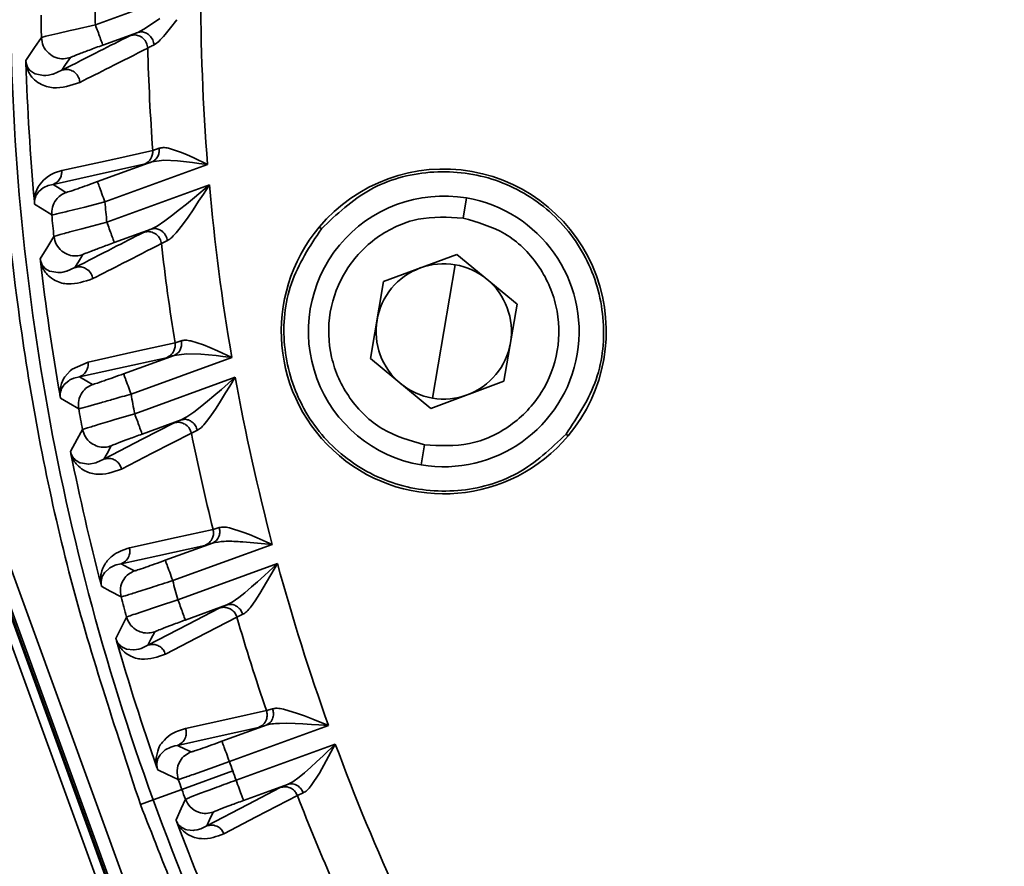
# Model space of a CAD drawing. Header units: millimetres. Extents: x -10540 to 6039, y -7467 to 6433.
# Tile 19 of 236: x -4584 to -4548, y -1947 to -1916. Entities that reach past the tile are written whole.
import ezdxf

# ---------------------------------------------------------------- set-up
doc = ezdxf.new("R2010")
doc.units = ezdxf.units.MM
doc.header["$LTSCALE"] = 8

msp = doc.modelspace()

# ---------------------------------------------------------------- linework, layer by layer
at = {"linetype": 'Continuous', "lineweight": 35}
for p, q in [((-4594.572, -1911.952), (-4560.045, -2006.817)), ((-4569.652, -1979.424), (-4594.089, -1912.285)), ((-4581.627, -1916.091), (-4577.737, -1914.675)), ((-4579.512, -1916.046), (-4579.245, -1915.853)), ((-4578.616, -1915.903), (-4578.851, -1916.209)), ((-4591.963, -1916.357), (-4570.812, -1974.47)), ((-4583.016, -1916.41), (-4582.563, -1916.304)), ((-4582.563, -1916.304), (-4582.375, -1916.26)), ((-4582.375, -1916.26), (-4581.627, -1916.091)), ((-4580.064, -1916.373), (-4581.354, -1916.842)), ((-4580.064, -1916.373), (-4579.831, -1916.254)), ((-4579.831, -1916.254), (-4579.512, -1916.046)), ((-4578.851, -1916.209), (-4579.052, -1916.453)), ((-4571.325, -1974.734), (-4592.526, -1916.484)), ((-4571.282, -1974.641), (-4592.433, -1916.528)), ((-4583.619, -1916.563), (-4583.454, -1916.516)), ((-4583.454, -1916.516), (-4583.016, -1916.41)), ((-4584.125, -1917.664), (-4584.106, -1917.696)), ((-4584.106, -1917.698), (-4584.045, -1917.774)), ((-4584.045, -1917.773), (-4584.02, -1917.797)), ((-4584.02, -1917.797), (-4583.876, -1917.892)), ((-4583.192, -1917.911), (-4582.868, -1917.77)), ((-4583.876, -1917.892), (-4583.852, -1917.903)), ((-4583.852, -1917.903), (-4583.546, -1917.963)), ((-4583.546, -1917.963), (-4583.52, -1917.963)), ((-4583.52, -1917.963), (-4583.454, -1917.96)), ((-4583.454, -1917.96), (-4583.355, -1917.948)), ((-4583.355, -1917.948), (-4583.207, -1917.915)), ((-4583.207, -1917.915), (-4583.192, -1917.911)), ((-4579.508, -1920.739), (-4579.275, -1920.654)), ((-4578.929, -1920.65), (-4578.484, -1920.794)), ((-4579.104, -1921.094), (-4579.539, -1921.154)), ((-4578.591, -1921.119), (-4579.104, -1921.094)), ((-4578.043, -1921.18), (-4578.591, -1921.119)), ((-4578.484, -1920.794), (-4578.257, -1920.889)), ((-4578.257, -1920.889), (-4577.992, -1921.009)), ((-4577.992, -1921.009), (-4577.48, -1921.256)), ((-4583.143, -1921.565), (-4582.869, -1921.478)), ((-4581.548, -1921.885), (-4579.539, -1921.154)), ((-4577.48, -1921.256), (-4581.274, -1922.637)), ((-4577.808, -1921.211), (-4578.043, -1921.18)), ((-4577.48, -1921.256), (-4577.808, -1921.211)), ((-4583.671, -1921.975), (-4583.543, -1921.829)), ((-4583.543, -1921.829), (-4583.412, -1921.719)), ((-4583.412, -1921.719), (-4583.282, -1921.634)), ((-4583.282, -1921.634), (-4583.143, -1921.565)), ((-4583.846, -1922.34), (-4583.791, -1922.184)), ((-4583.791, -1922.184), (-4583.737, -1922.077)), ((-4583.737, -1922.077), (-4583.671, -1921.975)), ((-4583.556, -1922.114), (-4583.713, -1922.246)), ((-4583.536, -1922.103), (-4583.556, -1922.115)), ((-4583.376, -1922.031), (-4583.536, -1922.103)), ((-4583.371, -1922.029), (-4583.376, -1922.031)), ((-4583.192, -1921.987), (-4583.371, -1922.029)), ((-4581.201, -1923.385), (-4577.416, -1922.007)), ((-4577.969, -1922.468), (-4577.416, -1922.007)), ((-4577.416, -1922.007), (-4577.639, -1922.346)), ((-4583.872, -1922.479), (-4583.846, -1922.34)), ((-4583.804, -1922.372), (-4583.813, -1922.388)), ((-4583.731, -1922.266), (-4583.805, -1922.371)), ((-4583.714, -1922.246), (-4583.731, -1922.265)), ((-4578.263, -1922.712), (-4577.969, -1922.468)), ((-4577.639, -1922.346), (-4577.812, -1922.61)), ((-4567.921, -1922.489), (-4568.047, -1923.229)), ((-4582.015, -1922.824), (-4582.646, -1922.981)), ((-4581.691, -1922.743), (-4582.015, -1922.824)), ((-4581.274, -1922.637), (-4581.691, -1922.743)), ((-4578.809, -1923.148), (-4578.516, -1922.917)), ((-4578.516, -1922.917), (-4578.263, -1922.712)), ((-4578.02, -1922.925), (-4578.202, -1923.192)), ((-4577.812, -1922.61), (-4578.02, -1922.925)), ((-4579.056, -1923.334), (-4578.809, -1923.148)), ((-4578.203, -1923.192), (-4578.413, -1923.483)), ((-4582.569, -1923.745), (-4582.125, -1923.626)), ((-4582.125, -1923.626), (-4581.939, -1923.577)), ((-4581.939, -1923.577), (-4581.201, -1923.385)), ((-4579.565, -1923.641), (-4580.928, -1924.137)), ((-4579.565, -1923.641), (-4579.347, -1923.529)), ((-4579.347, -1923.529), (-4579.056, -1923.334)), ((-4578.413, -1923.483), (-4578.594, -1923.714)), ((-4573.354, -1923.562), (-4573.277, -1923.626)), ((-4583.157, -1923.913), (-4583.007, -1923.866)), ((-4578.961, -1924.061), (-4579.188, -1924.175)), ((-4570.981, -1925.578), (-4568.275, -1924.573)), ((-4568.275, -1924.573), (-4566.051, -1926.414)), ((-4583.58, -1924.978), (-4583.56, -1925.007)), ((-4583.56, -1925.01), (-4583.496, -1925.08)), ((-4583.496, -1925.08), (-4583.471, -1925.102)), ((-4583.471, -1925.101), (-4583.327, -1925.188)), ((-4582.682, -1925.194), (-4582.387, -1925.062)), ((-4568.339, -1924.954), (-4568.758, -1927.419)), ((-4583.328, -1925.189), (-4583.304, -1925.198)), ((-4583.304, -1925.198), (-4583.011, -1925.248)), ((-4583.011, -1925.248), (-4582.986, -1925.247)), ((-4582.986, -1925.247), (-4582.878, -1925.238)), ((-4582.878, -1925.238), (-4582.833, -1925.231)), ((-4582.833, -1925.231), (-4582.693, -1925.197)), ((-4582.693, -1925.197), (-4582.682, -1925.194)), ((-4571.464, -1928.424), (-4570.981, -1925.578)), ((-4566.051, -1926.414), (-4566.534, -1929.26)), ((-4569.176, -1929.884), (-4568.758, -1927.419)), ((-4578.685, -1927.844), (-4578.456, -1927.766)), ((-4578.097, -1927.771), (-4577.63, -1927.92)), ((-4577.63, -1927.92), (-4577.395, -1928.016)), ((-4577.395, -1928.016), (-4577.119, -1928.136)), ((-4580.582, -1928.983), (-4578.716, -1928.304)), ((-4576.587, -1928.38), (-4580.308, -1929.735)), ((-4578.267, -1928.242), (-4578.716, -1928.304)), ((-4577.734, -1928.262), (-4578.267, -1928.242)), ((-4577.168, -1928.314), (-4577.734, -1928.262)), ((-4576.924, -1928.341), (-4577.168, -1928.314)), ((-4577.119, -1928.136), (-4576.587, -1928.38)), ((-4576.587, -1928.38), (-4576.924, -1928.341)), ((-4582.485, -1928.815), (-4581.899, -1928.549)), ((-4569.24, -1930.265), (-4571.464, -1928.424)), ((-4582.786, -1929.15), (-4582.752, -1929.096)), ((-4582.752, -1929.096), (-4582.562, -1928.879)), ((-4582.562, -1928.879), (-4582.485, -1928.815)), ((-4582.218, -1929.098), (-4582.419, -1929.148)), ((-4580.175, -1930.46), (-4576.459, -1929.108)), ((-4576.973, -1929.559), (-4576.459, -1929.108)), ((-4576.459, -1929.108), (-4576.66, -1929.438)), ((-4582.877, -1929.345), (-4582.843, -1929.26)), ((-4582.795, -1929.406), (-4582.869, -1929.521)), ((-4582.843, -1929.26), (-4582.786, -1929.15)), ((-4582.778, -1929.385), (-4582.796, -1929.406)), ((-4582.613, -1929.24), (-4582.777, -1929.385)), ((-4582.566, -1929.213), (-4582.613, -1929.241)), ((-4582.419, -1929.148), (-4582.566, -1929.213)), ((-4576.66, -1929.438), (-4576.815, -1929.693)), ((-4566.534, -1929.26), (-4569.24, -1930.265)), ((-4582.868, -1929.521), (-4582.876, -1929.539)), ((-4577.482, -1929.995), (-4577.247, -1929.796)), ((-4577.247, -1929.796), (-4576.973, -1929.559)), ((-4576.815, -1929.693), (-4577.003, -1929.997)), ((-4581.423, -1930.053), (-4581.662, -1930.12)), ((-4577.754, -1930.218), (-4577.482, -1929.995)), ((-4577.004, -1929.997), (-4577.168, -1930.254)), ((-4580.903, -1930.675), (-4580.175, -1930.46)), ((-4578.252, -1930.58), (-4577.984, -1930.397)), ((-4577.984, -1930.397), (-4577.754, -1930.218)), ((-4577.358, -1930.532), (-4577.523, -1930.75)), ((-4577.168, -1930.254), (-4577.358, -1930.532)), ((-4581.523, -1930.862), (-4581.087, -1930.73)), ((-4581.087, -1930.73), (-4580.903, -1930.675)), ((-4578.458, -1930.687), (-4579.901, -1931.212)), ((-4578.458, -1930.687), (-4578.252, -1930.58)), ((-4582.099, -1931.047), (-4581.953, -1930.996)), ((-4577.86, -1931.07), (-4578.081, -1931.177)), ((-4564.161, -1931.276), (-4564.238, -1931.211)), ((-4569.594, -1932.348), (-4569.468, -1931.609)), ((-4582.357, -1932.174), (-4582.337, -1932.19)), ((-4582.337, -1932.19), (-4582.195, -1932.269)), ((-4582.195, -1932.269), (-4582.172, -1932.277)), ((-4582.172, -1932.278), (-4581.88, -1932.318)), ((-4581.88, -1932.318), (-4581.869, -1932.317)), ((-4581.869, -1932.317), (-4581.614, -1932.271)), ((-4581.614, -1932.271), (-4581.585, -1932.262)), ((-4581.585, -1932.262), (-4581.317, -1932.139)), ((-4577.278, -1934.736), (-4577.05, -1934.664)), ((-4576.672, -1934.676), (-4576.181, -1934.83)), ((-4576.181, -1934.83), (-4575.935, -1934.926)), ((-4575.935, -1934.926), (-4575.646, -1935.045)), ((-4579.044, -1935.872), (-4577.303, -1935.239)), ((-4575.091, -1935.285), (-4578.77, -1936.624)), ((-4576.18, -1935.193), (-4576.28, -1935.187)), ((-4575.091, -1935.285), (-4576.18, -1935.193)), ((-4575.646, -1935.045), (-4575.091, -1935.285)), ((-4580.679, -1936.005), (-4580.856, -1936.045)), ((-4578.578, -1937.329), (-4574.902, -1935.99)), ((-4574.902, -1935.99), (-4575.547, -1937.1)), ((-4575.382, -1936.432), (-4574.902, -1935.99)), ((-4581.296, -1936.343), (-4581.373, -1936.476)), ((-4581.279, -1936.32), (-4581.297, -1936.343)), ((-4581.108, -1936.162), (-4581.278, -1936.321)), ((-4581.087, -1936.15), (-4581.107, -1936.163)), ((-4580.899, -1936.06), (-4581.087, -1936.15)), ((-4580.856, -1936.045), (-4580.899, -1936.06)), ((-4581.372, -1936.476), (-4581.376, -1936.486)), ((-4575.859, -1936.859), (-4575.639, -1936.664)), ((-4575.639, -1936.664), (-4575.382, -1936.432)), ((-4579.553, -1936.877), (-4580.106, -1937.052)), ((-4576.328, -1937.247), (-4576.112, -1937.074)), ((-4576.112, -1937.074), (-4575.859, -1936.859)), ((-4575.547, -1937.1), (-4575.719, -1937.367)), ((-4579.298, -1937.567), (-4578.578, -1937.329)), ((-4576.773, -1937.523), (-4576.576, -1937.421)), ((-4576.576, -1937.421), (-4576.328, -1937.247)), ((-4575.719, -1937.367), (-4575.869, -1937.577)), ((-4580.159, -1937.859), (-4579.909, -1937.773)), ((-4579.909, -1937.773), (-4579.298, -1937.567)), ((-4576.773, -1937.523), (-4578.305, -1938.08)), ((-4576.183, -1937.87), (-4576.402, -1937.97)), ((-4580.666, -1939.059), (-4580.646, -1939.073)), ((-4580.646, -1939.073), (-4580.528, -1939.136)), ((-4580.528, -1939.136), (-4580.483, -1939.152)), ((-4580.483, -1939.152), (-4580.216, -1939.183)), ((-4580.216, -1939.183), (-4580.195, -1939.182)), ((-4580.195, -1939.182), (-4580.016, -1939.153)), ((-4580.016, -1939.152), (-4579.931, -1939.127)), ((-4579.931, -1939.127), (-4579.686, -1939.012)), ((-4575.308, -1941.424), (-4575.079, -1941.356)), ((-4574.677, -1941.375), (-4574.158, -1941.532)), ((-4574.157, -1941.532), (-4573.898, -1941.626)), ((-4573.898, -1941.626), (-4573.595, -1941.744)), ((-4573.595, -1941.744), (-4573.013, -1941.978)), ((-4576.952, -1942.56), (-4575.321, -1941.967)), ((-4573.013, -1941.978), (-4576.678, -1943.312)), ((-4574.566, -1941.895), (-4574.831, -1941.898)), ((-4574.251, -1941.903), (-4574.566, -1941.895)), ((-4573.969, -1941.916), (-4574.25, -1941.903)), ((-4573.639, -1941.935), (-4573.969, -1941.916)), ((-4573.375, -1941.953), (-4573.639, -1941.935)), ((-4573.013, -1941.978), (-4573.375, -1941.953)), ((-4579.057, -1942.889), (-4579.235, -1943.058)), ((-4579.047, -1942.882), (-4579.057, -1942.889)), ((-4578.834, -1942.774), (-4579.047, -1942.882)), ((-4578.694, -1942.732), (-4578.834, -1942.774)), ((-4578.594, -1942.712), (-4578.694, -1942.732)), ((-4576.429, -1943.996), (-4572.765, -1942.662)), ((-4572.765, -1942.662), (-4573.354, -1943.739)), ((-4573.216, -1943.097), (-4572.765, -1942.662)), ((-4579.326, -1943.227), (-4579.33, -1943.237)), ((-4579.252, -1943.082), (-4579.326, -1943.227)), ((-4579.235, -1943.058), (-4579.252, -1943.082)), ((-4573.457, -1943.324), (-4573.216, -1943.097)), ((-4578.433, -1944.338), (-4576.554, -1943.654)), ((-4577.383, -1943.565), (-4577.999, -1943.784)), ((-4576.678, -1943.312), (-4577.383, -1943.565)), ((-4573.901, -1943.724), (-4573.664, -1943.514)), ((-4573.664, -1943.514), (-4573.457, -1943.324)), ((-4574.337, -1944.056), (-4574.105, -1943.891)), ((-4574.105, -1943.891), (-4573.901, -1943.724)), ((-4573.354, -1943.739), (-4573.651, -1944.194)), ((-4578.433, -1944.338), (-4579.492, -1944.723)), ((-4574.525, -1944.154), (-4576.156, -1944.747)), ((-4574.525, -1944.154), (-4574.337, -1944.056)), ((-4579.492, -1944.723), (-4579.962, -1944.894)), ((-4578.125, -1944.629), (-4577.743, -1944.483)), ((-4573.947, -1944.466), (-4574.166, -1944.561)), ((-4578.433, -1945.744), (-4578.412, -1945.757)), ((-4578.412, -1945.757), (-4578.297, -1945.813)), ((-4578.297, -1945.813), (-4578.254, -1945.826)), ((-4578.254, -1945.827), (-4577.999, -1945.85)), ((-4577.999, -1945.85), (-4577.979, -1945.849)), ((-4577.979, -1945.849), (-4577.873, -1945.833)), ((-4577.873, -1945.833), (-4577.735, -1945.794)), ((-4577.735, -1945.794), (-4577.511, -1945.686))]:
    msp.add_line(p, q, dxfattribs=at)
at = {"linetype": 'Continuous', "lineweight": 35, "flags": 128}
for points in [[(-4584.192, -1917.41), (-4583.872, -1916.936), (-4583.619, -1916.563)], [(-4582.546, -1917.298), (-4582.727, -1917.562), (-4582.868, -1917.77)], [(-4582.869, -1921.478), (-4580.987, -1921.064), (-4579.508, -1920.739)], [(-4579.831, -1921.244), (-4581.714, -1921.66), (-4583.192, -1921.987)], [(-4583.192, -1921.987), (-4582.925, -1922.156), (-4582.715, -1922.288)], [(-4583.238, -1923.117), (-4583.593, -1922.89), (-4583.872, -1922.712)], [(-4583.663, -1924.737), (-4583.381, -1924.276), (-4583.157, -1923.913)], [(-4582.088, -1924.581), (-4582.256, -1924.85), (-4582.387, -1925.062)], [(-4581.899, -1928.549), (-4580.099, -1928.154), (-4578.685, -1927.844)], [(-4579.004, -1928.392), (-4580.804, -1928.788), (-4582.218, -1929.098)], [(-4582.218, -1929.098), (-4581.944, -1929.256), (-4581.73, -1929.379)], [(-4582.243, -1930.274), (-4582.62, -1930.055), (-4582.916, -1929.882)], [(-4581.317, -1932.139), (-4579.874, -1931.392), (-4578.738, -1930.806)], [(-4582.547, -1931.849), (-4582.296, -1931.4), (-4582.099, -1931.047)], [(-4578.081, -1931.177), (-4579.527, -1931.921), (-4580.661, -1932.505)], [(-4581.039, -1931.648), (-4581.195, -1931.923), (-4581.317, -1932.139)], [(-4580.369, -1935.416), (-4578.638, -1935.035), (-4577.278, -1934.736)], [(-4577.588, -1935.326), (-4579.319, -1935.706), (-4580.679, -1936.005)], [(-4580.679, -1936.005), (-4580.4, -1936.15), (-4580.181, -1936.264)], [(-4580.68, -1937.224), (-4581.08, -1937.013), (-4581.394, -1936.847)], [(-4579.686, -1939.012), (-4578.21, -1938.244), (-4577.049, -1937.64)], [(-4580.87, -1938.757), (-4580.649, -1938.319), (-4580.474, -1937.975)], [(-4576.402, -1937.97), (-4577.88, -1938.737), (-4579.04, -1939.339)], [(-4579.43, -1938.512), (-4579.574, -1938.792), (-4579.686, -1939.012)], [(-4578.295, -1942.084), (-4576.623, -1941.715), (-4575.308, -1941.424)], [(-4575.606, -1942.054), (-4577.28, -1942.423), (-4578.594, -1942.712)], [(-4578.594, -1942.712), (-4578.31, -1942.846), (-4578.086, -1942.951)], [(-4578.565, -1943.973), (-4578.99, -1943.771), (-4579.324, -1943.612)], [(-4577.511, -1945.686), (-4575.993, -1944.894), (-4574.8, -1944.27)], [(-4578.648, -1945.467), (-4578.454, -1945.039), (-4578.3, -1944.702)], [(-4574.166, -1944.561), (-4575.685, -1945.353), (-4576.879, -1945.975)], [(-4577.276, -1945.177), (-4577.408, -1945.462), (-4577.511, -1945.686)]]:
    msp.add_lwpolyline(points, dxfattribs=at)
at = {"color": 4}
msp.add_circle((-4390.826, -2053.666), 496.895, dxfattribs=at)
at = {"linetype": 'Continuous', "lineweight": 35}
for centre, radius, start, end in [((-4497.359, -1914.829), 87.404, 179.05628, 200), ((-4497.359, -1914.829), 80.378, 179.88981, 184.58601), ((-4497.359, -1914.829), 84.278, 180.33308, 180.85759), ((-4497.359, -1914.829), 86.278, 180.60564, 181.15109), ((-4497.359, -1914.829), 82.361, 181.47822, 184.11444), ((-4497.359, -1914.829), 86.872, 181.76254, 185.14575), ((-4568.758, -1927.419), 6, 320, 140), ((-4497.359, -1914.829), 80.378, 185.12339, 189.70576), ((-4568.758, -1927.419), 5, 80.3718, 260.3718), ((-4568.758, -1927.419), 5, 260.3718, 80.3718), ((-4497.359, -1914.829), 84.278, 185.31569, 185.82652), ((-4497.359, -1914.829), 86.278, 185.5121, 186.04375), ((-4568.758, -1927.419), 6, 140, 320), ((-4497.359, -1914.829), 82.361, 186.51552, 189.09194), ((-4497.359, -1914.829), 86.872, 186.60852, 189.91835), ((-4568.758, -1927.419), 2.5, 110.3718, 170.3718), ((-4568.758, -1927.419), 2.5, 80.3718, 110.3718), ((-4568.758, -1927.419), 2.5, 50.3718, 80.3718), ((-4568.758, -1927.419), 2.5, 350.3718, 50.3718), ((-4568.758, -1927.419), 2.5, 170.3718, 230.3718), ((-4568.758, -1927.419), 2.5, 290.3718, 350.3718), ((-4497.359, -1914.829), 80.378, 190.23253, 194.74348), ((-4568.758, -1927.419), 2.5, 230.3718, 260.3718), ((-4497.359, -1914.829), 84.278, 190.18692, 190.68861), ((-4568.758, -1927.419), 2.5, 260.3718, 290.3718), ((-4497.359, -1914.829), 86.278, 190.31201, 190.83442), ((-4497.359, -1914.829), 82.361, 191.44847, 193.98721), ((-4497.359, -1914.829), 86.872, 191.35812, 194.62151), ((-4497.359, -1914.829), 80.378, 195.26417, 199.74064), ((-4497.359, -1914.829), 84.278, 194.98734, 195.48377), ((-4497.359, -1914.829), 86.278, 195.04403, 195.56113), ((-4497.359, -1914.829), 82.361, 196.31818, 198.83868), ((-4497.359, -1914.829), 86.872, 196.04803, 199.2889), ((-4497.359, -1914.829), 80.378, 200.25936, 204.73583), ((-4497.359, -1914.829), 84.278, 199.75264, 200), ((-4497.359, -1914.829), 84.278, 200, 200.24736), ((-4497.359, -1914.829), 86.278, 199.74232, 200), ((-4497.359, -1914.829), 86.278, 200, 200.25768), ((-4497.359, -1914.829), 87.404, 200, 220.94372), ((-4497.359, -1914.829), 82.361, 201.16132, 203.68182), ((-4497.359, -1914.829), 86.872, 200.7111, 203.95197)]:
    msp.add_arc(centre, radius, start, end, dxfattribs=at)
for points, knots in [([(-4579.962, -1944.894), (-4580.905, -1942.046), (-4582.792, -1936.349), (-4584.359, -1928.125), (-4585.205, -1920.453), (-4585.236, -1915.739), (-4585.251, -1913.382)], [0, 0, 0, 0, 0.279979, 0.559959, 0.77998, 1, 1, 1, 1]), ([(-4581.354, -1916.842), (-4581.359, -1916.828), (-4581.37, -1916.797), (-4581.444, -1916.593), (-4581.536, -1916.343), (-4581.598, -1916.173), (-4581.627, -1916.091)], [0, 0, 0, 0, 0.270482, 0.562372, 0.789516, 1, 1, 1, 1]), ([(-4580.359, -1916.497), (-4580.327, -1916.482), (-4580.269, -1916.455), (-4580.127, -1916.398), (-4580.064, -1916.373)], [0, 0, 0, 0, 0.559592, 1, 1, 1, 1]), ([(-4580.064, -1916.373), (-4580.02, -1916.363), (-4579.925, -1916.34), (-4579.77, -1916.378), (-4579.618, -1916.478), (-4579.498, -1916.639), (-4579.47, -1916.77), (-4579.457, -1916.832)], [0, 0, 0, 0, 0.1729925, 0.3646344, 0.564988, 0.7942778, 1, 1, 1, 1]), ([(-4582.546, -1917.298), (-4582.63, -1917.32), (-4582.809, -1917.366), (-4583.099, -1917.315), (-4583.373, -1917.153), (-4583.576, -1916.885), (-4583.605, -1916.666), (-4583.619, -1916.563)], [0, 0, 0, 0, 0.172134, 0.36406, 0.565316, 0.795179, 1, 1, 1, 1]), ([(-4582.868, -1917.77), (-4582.401, -1917.533), (-4581.567, -1917.109), (-4580.728, -1916.684), (-4580.359, -1916.497)], [0, 0, 0, 0, 0.56, 1, 1, 1, 1]), ([(-4580.359, -1916.497), (-4580.307, -1916.484), (-4580.197, -1916.455), (-4580.018, -1916.488), (-4579.849, -1916.588), (-4579.722, -1916.754), (-4579.702, -1916.89), (-4579.693, -1916.954)], [0, 0, 0, 0, 0.1723, 0.364171, 0.565252, 0.795005, 1, 1, 1, 1]), ([(-4579.052, -1916.453), (-4579.131, -1916.544), (-4579.273, -1916.709), (-4579.401, -1916.794), (-4579.457, -1916.832)], [0, 0, 0, 0, 0.5556502, 1, 1, 1, 1]), ([(-4581.354, -1916.842), (-4581.523, -1916.904), (-4581.86, -1917.028), (-4582.25, -1917.175), (-4582.495, -1917.272), (-4582.529, -1917.289), (-4582.546, -1917.298)], [0, 0, 0, 0, 0.279827, 0.559175, 0.779396, 1, 1, 1, 1]), ([(-4579.693, -1916.954), (-4580.162, -1917.191), (-4581.001, -1917.613), (-4581.835, -1918.035), (-4582.202, -1918.22)], [0, 0, 0, 0, 0.56, 1, 1, 1, 1]), ([(-4579.457, -1916.832), (-4579.514, -1916.86), (-4579.625, -1916.915), (-4579.67, -1916.941), (-4579.693, -1916.954)], [0, 0, 0, 0, 0.5079067, 1, 1, 1, 1]), ([(-4584.19, -1917.501), (-4584.19, -1917.484), (-4584.191, -1917.452), (-4584.192, -1917.424), (-4584.192, -1917.41)], [0, 0, 0, 0, 0.515, 1, 1, 1, 1]), ([(-4584.192, -1917.41), (-4584.192, -1917.416), (-4584.191, -1917.428), (-4584.189, -1917.453), (-4584.184, -1917.501), (-4584.162, -1917.595), (-4584.141, -1917.634), (-4584.125, -1917.664)], [0, 0, 0, 0, 0.023086, 0.048094, 0.109795, 0.300797, 1, 1, 1, 1]), ([(-4582.202, -1918.22), (-4582.527, -1918.329), (-4583.015, -1918.491), (-4583.599, -1918.341), (-4583.895, -1918.114), (-4584.044, -1917.944), (-4584.119, -1917.78), (-4584.156, -1917.673), (-4584.177, -1917.596), (-4584.185, -1917.532), (-4584.189, -1917.5)], [0, 0, 0, 0, 0.499682, 0.749328, 0.874501, 0.937232, 0.968528, 0.984275, 0.992093, 1, 1, 1, 1]), ([(-4582.868, -1917.77), (-4582.816, -1917.757), (-4582.707, -1917.729), (-4582.53, -1917.76), (-4582.361, -1917.858), (-4582.234, -1918.022), (-4582.212, -1918.156), (-4582.202, -1918.22)], [0, 0, 0, 0, 0.1725179, 0.3643171, 0.5651691, 0.7947759, 1, 1, 1, 1]), ([(-4579.831, -1921.244), (-4579.778, -1921.218), (-4579.67, -1921.165), (-4579.564, -1921.027), (-4579.509, -1920.88), (-4579.508, -1920.785), (-4579.508, -1920.739)], [0, 0, 0, 0, 0.273448, 0.561614, 0.786552, 1, 1, 1, 1]), ([(-4579.539, -1921.154), (-4579.492, -1921.13), (-4579.396, -1921.08), (-4579.308, -1920.944), (-4579.266, -1920.795), (-4579.272, -1920.7), (-4579.275, -1920.654)], [0, 0, 0, 0, 0.273171, 0.561684, 0.786829, 1, 1, 1, 1]), ([(-4579.275, -1920.654), (-4579.228, -1920.641), (-4579.13, -1920.616), (-4578.997, -1920.639), (-4578.929, -1920.65)], [0, 0, 0, 0, 0.483799, 1, 1, 1, 1]), ([(-4583.192, -1921.987), (-4583.139, -1921.961), (-4583.03, -1921.907), (-4582.924, -1921.769), (-4582.869, -1921.62), (-4582.869, -1921.525), (-4582.869, -1921.478)], [0, 0, 0, 0, 0.273389, 0.561629, 0.786611, 1, 1, 1, 1]), ([(-4579.539, -1921.154), (-4579.616, -1921.179), (-4579.754, -1921.224), (-4579.808, -1921.238), (-4579.831, -1921.244)], [0, 0, 0, 0, 0.559609, 1, 1, 1, 1]), ([(-4564.238, -1931.211), (-4563.81, -1930.563), (-4562.953, -1929.266), (-4562.735, -1926.884), (-4563.386, -1924.625), (-4564.866, -1922.782), (-4566.939, -1921.644), (-4569.277, -1921.395), (-4571.584, -1922.023), (-4572.713, -1923.092), (-4573.277, -1923.626)], [0, 0, 0, 0, 0.124999, 0.249998, 0.374996, 0.499995, 0.624994, 0.749993, 0.874991, 1, 1, 1, 1]), ([(-4582.715, -1922.288), (-4582.689, -1922.282), (-4582.638, -1922.27), (-4582.32, -1922.162), (-4581.941, -1922.028), (-4581.679, -1921.933), (-4581.548, -1921.885)], [0, 0, 0, 0, 0.280136, 0.55859, 0.778767, 1, 1, 1, 1]), ([(-4581.274, -1922.637), (-4581.313, -1922.532), (-4581.393, -1922.312), (-4581.484, -1922.062), (-4581.538, -1921.914), (-4581.545, -1921.895), (-4581.548, -1921.885)], [0, 0, 0, 0, 0.270482, 0.562372, 0.789516, 1, 1, 1, 1]), ([(-4583.881, -1922.621), (-4583.88, -1922.592), (-4583.879, -1922.536), (-4583.875, -1922.497), (-4583.872, -1922.479)], [0, 0, 0, 0, 0.522571, 1, 1, 1, 1]), ([(-4583.813, -1922.388), (-4583.826, -1922.423), (-4583.849, -1922.484), (-4583.873, -1922.556), (-4583.875, -1922.66), (-4583.874, -1922.689), (-4583.872, -1922.704), (-4583.872, -1922.712)], [0, 0, 0, 0, 0.528908, 0.906147, 0.957168, 0.979189, 1, 1, 1, 1]), ([(-4583.238, -1923.117), (-4583.237, -1923.02), (-4583.235, -1922.822), (-4583.105, -1922.569), (-4582.924, -1922.384), (-4582.783, -1922.32), (-4582.715, -1922.288)], [0, 0, 0, 0, 0.273198, 0.561678, 0.786802, 1, 1, 1, 1]), ([(-4583.872, -1922.712), (-4583.873, -1922.698), (-4583.876, -1922.67), (-4583.879, -1922.638), (-4583.881, -1922.621)], [0, 0, 0, 0, 0.484286, 1, 1, 1, 1]), ([(-4582.646, -1922.981), (-4582.735, -1923.002), (-4582.911, -1923.045), (-4583.158, -1923.103), (-4583.206, -1923.111), (-4583.238, -1923.117)], [0, 0, 0, 0, 0.261034, 0.514958, 1, 1, 1, 1]), ([(-4568.047, -1923.229), (-4568.606, -1923.199), (-4569.724, -1923.139), (-4571.283, -1923.871), (-4572.45, -1925.098), (-4573.057, -1926.69), (-4573.009, -1928.392), (-4572.312, -1929.935), (-4571.082, -1931.141), (-4570.006, -1931.453), (-4569.468, -1931.609)], [0, 0, 0, 0, 0.125, 0.25, 0.375, 0.5, 0.625, 0.750001, 0.875001, 1, 1, 1, 1]), ([(-4569.468, -1931.609), (-4568.909, -1931.639), (-4567.791, -1931.699), (-4566.232, -1930.967), (-4565.065, -1929.74), (-4564.458, -1928.148), (-4564.506, -1926.445), (-4565.203, -1924.902), (-4566.434, -1923.697), (-4567.509, -1923.385), (-4568.047, -1923.229)], [0, 0, 0, 0, 0.125, 0.25, 0.375, 0.5, 0.625, 0.750001, 0.875001, 1, 1, 1, 1]), ([(-4580.928, -1924.137), (-4580.933, -1924.122), (-4580.945, -1924.091), (-4581.019, -1923.888), (-4581.11, -1923.637), (-4581.172, -1923.467), (-4581.201, -1923.385)], [0, 0, 0, 0, 0.270482, 0.562372, 0.789516, 1, 1, 1, 1]), ([(-4579.852, -1923.762), (-4579.82, -1923.747), (-4579.765, -1923.721), (-4579.626, -1923.665), (-4579.565, -1923.641)], [0, 0, 0, 0, 0.559611, 1, 1, 1, 1]), ([(-4579.565, -1923.641), (-4579.522, -1923.63), (-4579.431, -1923.608), (-4579.281, -1923.641), (-4579.133, -1923.731), (-4579.012, -1923.878), (-4578.977, -1924.003), (-4578.961, -1924.061)], [0, 0, 0, 0, 0.1741236, 0.3653861, 0.5645587, 0.7930917, 1, 1, 1, 1]), ([(-4573.277, -1923.626), (-4573.706, -1924.275), (-4574.563, -1925.572), (-4574.78, -1927.953), (-4574.129, -1930.212), (-4572.649, -1932.056), (-4570.576, -1933.194), (-4568.239, -1933.442), (-4565.931, -1932.815), (-4564.802, -1931.746), (-4564.238, -1931.211)], [0, 0, 0, 0, 0.124999, 0.249998, 0.374996, 0.499995, 0.624994, 0.749993, 0.874991, 1, 1, 1, 1]), ([(-4582.088, -1924.581), (-4582.169, -1924.602), (-4582.34, -1924.647), (-4582.617, -1924.604), (-4582.883, -1924.461), (-4583.09, -1924.218), (-4583.136, -1924.011), (-4583.157, -1923.913)], [0, 0, 0, 0, 0.173443, 0.364934, 0.564817, 0.793806, 1, 1, 1, 1]), ([(-4583.007, -1923.866), (-4582.952, -1923.85), (-4582.839, -1923.818), (-4582.66, -1923.77), (-4582.569, -1923.745)], [0, 0, 0, 0, 0.489439, 1, 1, 1, 1]), ([(-4582.387, -1925.062), (-4581.915, -1924.819), (-4581.071, -1924.386), (-4580.224, -1923.952), (-4579.852, -1923.762)], [0, 0, 0, 0, 0.56, 1, 1, 1, 1]), ([(-4579.852, -1923.762), (-4579.802, -1923.748), (-4579.696, -1923.721), (-4579.526, -1923.748), (-4579.361, -1923.837), (-4579.232, -1923.986), (-4579.202, -1924.114), (-4579.188, -1924.175)], [0, 0, 0, 0, 0.173626, 0.365056, 0.564747, 0.793614, 1, 1, 1, 1]), ([(-4578.594, -1923.714), (-4578.665, -1923.798), (-4578.793, -1923.951), (-4578.909, -1924.027), (-4578.961, -1924.061)], [0, 0, 0, 0, 0.551121, 1, 1, 1, 1]), ([(-4580.928, -1924.137), (-4581.094, -1924.197), (-4581.426, -1924.319), (-4581.806, -1924.463), (-4582.04, -1924.556), (-4582.072, -1924.572), (-4582.088, -1924.581)], [0, 0, 0, 0, 0.279005, 0.55838, 0.779426, 1, 1, 1, 1]), ([(-4579.188, -1924.175), (-4579.662, -1924.417), (-4580.509, -1924.849), (-4581.353, -1925.28), (-4581.725, -1925.469)], [0, 0, 0, 0, 0.56, 1, 1, 1, 1]), ([(-4583.653, -1924.827), (-4583.655, -1924.81), (-4583.659, -1924.778), (-4583.662, -1924.75), (-4583.663, -1924.737)], [0, 0, 0, 0, 0.515136, 1, 1, 1, 1]), ([(-4583.663, -1924.737), (-4583.663, -1924.742), (-4583.661, -1924.753), (-4583.658, -1924.777), (-4583.648, -1924.823), (-4583.62, -1924.912), (-4583.598, -1924.949), (-4583.58, -1924.978)], [0, 0, 0, 0, 0.023765, 0.049388, 0.111975, 0.303449, 1, 1, 1, 1]), ([(-4581.725, -1925.469), (-4582.023, -1925.573), (-4582.47, -1925.729), (-4583.03, -1925.606), (-4583.327, -1925.399), (-4583.481, -1925.243), (-4583.566, -1925.086), (-4583.609, -1924.985), (-4583.635, -1924.911), (-4583.647, -1924.854), (-4583.653, -1924.826)], [0, 0, 0, 0, 0.499557, 0.748936, 0.873922, 0.937661, 0.968631, 0.984796, 0.992658, 1, 1, 1, 1]), ([(-4582.387, -1925.062), (-4582.338, -1925.049), (-4582.233, -1925.021), (-4582.063, -1925.048), (-4581.899, -1925.135), (-4581.77, -1925.282), (-4581.739, -1925.409), (-4581.725, -1925.469)], [0, 0, 0, 0, 0.1737974, 0.3651699, 0.5646822, 0.7934337, 1, 1, 1, 1]), ([(-4579.004, -1928.392), (-4578.948, -1928.364), (-4578.832, -1928.307), (-4578.724, -1928.155), (-4578.674, -1927.994), (-4578.682, -1927.893), (-4578.685, -1927.844)], [0, 0, 0, 0, 0.272529, 0.561847, 0.78747, 1, 1, 1, 1]), ([(-4578.716, -1928.304), (-4578.667, -1928.278), (-4578.565, -1928.224), (-4578.475, -1928.076), (-4578.438, -1927.915), (-4578.45, -1927.814), (-4578.456, -1927.766)], [0, 0, 0, 0, 0.27235, 0.561893, 0.787649, 1, 1, 1, 1]), ([(-4578.456, -1927.766), (-4578.408, -1927.754), (-4578.307, -1927.732), (-4578.169, -1927.757), (-4578.097, -1927.771)], [0, 0, 0, 0, 0.481804, 1, 1, 1, 1]), ([(-4578.716, -1928.304), (-4578.792, -1928.329), (-4578.927, -1928.373), (-4578.98, -1928.386), (-4579.004, -1928.392)], [0, 0, 0, 0, 0.5596202, 1, 1, 1, 1]), ([(-4582.218, -1929.098), (-4582.161, -1929.07), (-4582.046, -1929.013), (-4581.938, -1928.861), (-4581.888, -1928.699), (-4581.895, -1928.598), (-4581.899, -1928.549)], [0, 0, 0, 0, 0.272505, 0.561853, 0.787494, 1, 1, 1, 1]), ([(-4581.73, -1929.379), (-4581.705, -1929.373), (-4581.655, -1929.362), (-4581.346, -1929.256), (-4580.971, -1929.124), (-4580.712, -1929.03), (-4580.582, -1928.983)], [0, 0, 0, 0, 0.278636, 0.557984, 0.779182, 1, 1, 1, 1]), ([(-4580.308, -1929.735), (-4580.347, -1929.629), (-4580.426, -1929.41), (-4580.518, -1929.16), (-4580.572, -1929.012), (-4580.579, -1928.992), (-4580.582, -1928.983)], [0, 0, 0, 0, 0.270482, 0.562372, 0.789516, 1, 1, 1, 1]), ([(-4582.932, -1929.793), (-4582.934, -1929.773), (-4582.941, -1929.668), (-4582.924, -1929.5), (-4582.897, -1929.408), (-4582.877, -1929.345)], [0, 0, 0, 0, 0.067447, 0.358672, 1, 1, 1, 1]), ([(-4582.243, -1930.274), (-4582.25, -1930.171), (-4582.265, -1929.96), (-4582.138, -1929.684), (-4581.951, -1929.482), (-4581.802, -1929.413), (-4581.73, -1929.379)], [0, 0, 0, 0, 0.272288, 0.561909, 0.787711, 1, 1, 1, 1]), ([(-4582.916, -1929.882), (-4582.919, -1929.869), (-4582.924, -1929.841), (-4582.929, -1929.809), (-4582.932, -1929.793)], [0, 0, 0, 0, 0.484365, 1, 1, 1, 1]), ([(-4582.877, -1929.539), (-4582.889, -1929.576), (-4582.909, -1929.64), (-4582.93, -1929.716), (-4582.924, -1929.826), (-4582.92, -1929.857), (-4582.917, -1929.874), (-4582.916, -1929.882)], [0, 0, 0, 0, 0.526604, 0.905578, 0.957365, 0.979369, 1, 1, 1, 1]), ([(-4580.308, -1929.735), (-4580.529, -1929.798), (-4580.928, -1929.913), (-4581.27, -1930.01), (-4581.423, -1930.053)], [0, 0, 0, 0, 0.553147, 1, 1, 1, 1]), ([(-4581.662, -1930.12), (-4581.828, -1930.166), (-4582.153, -1930.256), (-4582.214, -1930.268), (-4582.243, -1930.274)], [0, 0, 0, 0, 0.511825, 1, 1, 1, 1]), ([(-4579.901, -1931.212), (-4579.906, -1931.197), (-4579.918, -1931.166), (-4579.992, -1930.963), (-4580.083, -1930.712), (-4580.145, -1930.542), (-4580.175, -1930.46)], [0, 0, 0, 0, 0.270482, 0.562372, 0.789516, 1, 1, 1, 1]), ([(-4581.953, -1930.996), (-4581.899, -1930.979), (-4581.788, -1930.943), (-4581.613, -1930.89), (-4581.523, -1930.862)], [0, 0, 0, 0, 0.488868, 1, 1, 1, 1]), ([(-4578.738, -1930.806), (-4578.708, -1930.791), (-4578.654, -1930.766), (-4578.518, -1930.711), (-4578.458, -1930.687)], [0, 0, 0, 0, 0.559624, 1, 1, 1, 1]), ([(-4578.738, -1930.806), (-4578.69, -1930.793), (-4578.59, -1930.766), (-4578.427, -1930.788), (-4578.268, -1930.866), (-4578.137, -1931.001), (-4578.099, -1931.12), (-4578.081, -1931.177)], [0, 0, 0, 0, 0.174858, 0.3658709, 0.5642817, 0.7923221, 1, 1, 1, 1]), ([(-4578.458, -1930.687), (-4578.416, -1930.677), (-4578.329, -1930.655), (-4578.185, -1930.683), (-4578.041, -1930.764), (-4577.919, -1930.898), (-4577.879, -1931.015), (-4577.86, -1931.07)], [0, 0, 0, 0, 0.175187, 0.366087, 0.564158, 0.791978, 1, 1, 1, 1]), ([(-4577.523, -1930.75), (-4577.587, -1930.829), (-4577.703, -1930.972), (-4577.811, -1931.04), (-4577.86, -1931.07)], [0, 0, 0, 0, 0.54669, 1, 1, 1, 1]), ([(-4581.039, -1931.648), (-4581.117, -1931.669), (-4581.281, -1931.713), (-4581.545, -1931.677), (-4581.803, -1931.551), (-4582.012, -1931.332), (-4582.071, -1931.139), (-4582.099, -1931.047)], [0, 0, 0, 0, 0.174661, 0.365741, 0.564356, 0.792529, 1, 1, 1, 1]), ([(-4579.901, -1931.212), (-4580.065, -1931.272), (-4580.394, -1931.393), (-4580.767, -1931.534), (-4580.994, -1931.624), (-4581.024, -1931.64), (-4581.039, -1931.648)], [0, 0, 0, 0, 0.278864, 0.55822, 0.779324, 1, 1, 1, 1]), ([(-4582.529, -1931.938), (-4582.533, -1931.921), (-4582.539, -1931.889), (-4582.544, -1931.862), (-4582.547, -1931.849)], [0, 0, 0, 0, 0.515256, 1, 1, 1, 1]), ([(-4582.547, -1931.849), (-4582.546, -1931.853), (-4582.544, -1931.861), (-4582.54, -1931.877), (-4582.532, -1931.909), (-4582.509, -1931.976), (-4582.444, -1932.097), (-4582.396, -1932.14), (-4582.357, -1932.174)], [0, 0, 0, 0, 0.008239, 0.016858, 0.036528, 0.091341, 0.279736, 1, 1, 1, 1]), ([(-4580.661, -1932.505), (-4580.968, -1932.614), (-4581.411, -1932.77), (-4581.984, -1932.616), (-4582.264, -1932.398), (-4582.399, -1932.233), (-4582.467, -1932.104), (-4582.504, -1932.02), (-4582.521, -1931.964), (-4582.529, -1931.937)], [0, 0, 0, 0, 0.559807, 0.8060123, 0.9146485, 0.9620115, 0.9833485, 0.9920123, 1, 1, 1, 1]), ([(-4581.317, -1932.139), (-4581.269, -1932.126), (-4581.169, -1932.099), (-4581.007, -1932.121), (-4580.849, -1932.197), (-4580.718, -1932.331), (-4580.679, -1932.449), (-4580.661, -1932.505)], [0, 0, 0, 0, 0.174987, 0.365956, 0.564233, 0.792187, 1, 1, 1, 1]), ([(-4577.588, -1935.326), (-4577.529, -1935.296), (-4577.407, -1935.234), (-4577.297, -1935.068), (-4577.254, -1934.894), (-4577.27, -1934.788), (-4577.278, -1934.736)], [0, 0, 0, 0, 0.271563, 0.562094, 0.788436, 1, 1, 1, 1]), ([(-4577.303, -1935.239), (-4577.251, -1935.211), (-4577.144, -1935.154), (-4577.053, -1934.993), (-4577.022, -1934.82), (-4577.041, -1934.715), (-4577.05, -1934.664)], [0, 0, 0, 0, 0.271491, 0.562113, 0.788508, 1, 1, 1, 1]), ([(-4577.05, -1934.664), (-4577, -1934.654), (-4576.896, -1934.633), (-4576.749, -1934.661), (-4576.672, -1934.676)], [0, 0, 0, 0, 0.479705, 1, 1, 1, 1]), ([(-4577.303, -1935.239), (-4577.378, -1935.263), (-4577.512, -1935.307), (-4577.565, -1935.32), (-4577.588, -1935.326)], [0, 0, 0, 0, 0.559627, 1, 1, 1, 1]), ([(-4576.28, -1935.187), (-4576.484, -1935.176), (-4576.867, -1935.154), (-4577.164, -1935.212), (-4577.303, -1935.239)], [0, 0, 0, 0, 0.531203, 1, 1, 1, 1]), ([(-4581.417, -1936.759), (-4581.422, -1936.725), (-4581.437, -1936.618), (-4581.434, -1936.497), (-4581.399, -1936.231), (-4581.296, -1936.044), (-4581.153, -1935.846), (-4580.866, -1935.577), (-4580.589, -1935.487), (-4580.369, -1935.416)], [0, 0, 0, 0, 0.01283, 0.040306, 0.079345, 0.243849, 0.360606, 0.492869, 1, 1, 1, 1]), ([(-4580.679, -1936.005), (-4580.62, -1935.975), (-4580.497, -1935.913), (-4580.388, -1935.747), (-4580.344, -1935.573), (-4580.361, -1935.467), (-4580.369, -1935.416)], [0, 0, 0, 0, 0.271575, 0.562091, 0.788424, 1, 1, 1, 1]), ([(-4580.181, -1936.264), (-4580.156, -1936.259), (-4580.107, -1936.247), (-4579.802, -1936.144), (-4579.431, -1936.013), (-4579.173, -1935.919), (-4579.044, -1935.872)], [0, 0, 0, 0, 0.278715, 0.558051, 0.779229, 1, 1, 1, 1]), ([(-4578.77, -1936.624), (-4578.808, -1936.519), (-4578.888, -1936.299), (-4578.979, -1936.049), (-4579.033, -1935.901), (-4579.04, -1935.882), (-4579.044, -1935.872)], [0, 0, 0, 0, 0.270482, 0.562372, 0.789516, 1, 1, 1, 1]), ([(-4580.68, -1937.224), (-4580.695, -1937.117), (-4580.728, -1936.895), (-4580.608, -1936.594), (-4580.414, -1936.374), (-4580.257, -1936.3), (-4580.181, -1936.264)], [0, 0, 0, 0, 0.271331, 0.562154, 0.788667, 1, 1, 1, 1]), ([(-4581.377, -1936.486), (-4581.387, -1936.525), (-4581.404, -1936.593), (-4581.421, -1936.673), (-4581.407, -1936.786), (-4581.401, -1936.816), (-4581.397, -1936.834), (-4581.395, -1936.842), (-4581.394, -1936.847)], [0, 0, 0, 0, 0.524983, 0.905146, 0.957557, 0.979492, 0.989776, 1, 1, 1, 1]), ([(-4581.394, -1936.847), (-4581.397, -1936.834), (-4581.405, -1936.807), (-4581.413, -1936.775), (-4581.417, -1936.759)], [0, 0, 0, 0, 0.480335, 1, 1, 1, 1]), ([(-4578.77, -1936.624), (-4578.905, -1936.667), (-4579.175, -1936.754), (-4579.427, -1936.836), (-4579.553, -1936.877)], [0, 0, 0, 0, 0.499997, 1, 1, 1, 1]), ([(-4580.106, -1937.052), (-4580.269, -1937.103), (-4580.59, -1937.203), (-4580.65, -1937.217), (-4580.68, -1937.224)], [0, 0, 0, 0, 0.507997, 1, 1, 1, 1]), ([(-4578.305, -1938.08), (-4578.31, -1938.065), (-4578.321, -1938.035), (-4578.395, -1937.831), (-4578.486, -1937.581), (-4578.548, -1937.41), (-4578.578, -1937.329)], [0, 0, 0, 0, 0.270482, 0.562372, 0.789516, 1, 1, 1, 1]), ([(-4577.049, -1937.64), (-4577.019, -1937.626), (-4576.966, -1937.601), (-4576.832, -1937.547), (-4576.773, -1937.523)], [0, 0, 0, 0, 0.55963, 1, 1, 1, 1]), ([(-4577.049, -1937.64), (-4577.003, -1937.628), (-4576.907, -1937.602), (-4576.753, -1937.619), (-4576.599, -1937.687), (-4576.469, -1937.807), (-4576.424, -1937.918), (-4576.402, -1937.97)], [0, 0, 0, 0, 0.176011, 0.366627, 0.563849, 0.791114, 1, 1, 1, 1]), ([(-4576.773, -1937.523), (-4576.732, -1937.513), (-4576.648, -1937.492), (-4576.511, -1937.515), (-4576.372, -1937.587), (-4576.25, -1937.709), (-4576.205, -1937.818), (-4576.183, -1937.87)], [0, 0, 0, 0, 0.176191, 0.366745, 0.563782, 0.790926, 1, 1, 1, 1]), ([(-4575.869, -1937.577), (-4575.926, -1937.646), (-4576.034, -1937.778), (-4576.135, -1937.84), (-4576.183, -1937.87)], [0, 0, 0, 0, 0.524142, 1, 1, 1, 1]), ([(-4580.474, -1937.975), (-4580.459, -1937.966), (-4580.428, -1937.948), (-4580.248, -1937.888), (-4580.159, -1937.859)], [0, 0, 0, 0, 0.5, 1, 1, 1, 1]), ([(-4579.43, -1938.512), (-4579.505, -1938.532), (-4579.66, -1938.574), (-4579.912, -1938.546), (-4580.16, -1938.436), (-4580.371, -1938.24), (-4580.441, -1938.061), (-4580.474, -1937.975)], [0, 0, 0, 0, 0.175801, 0.36649, 0.563928, 0.791335, 1, 1, 1, 1]), ([(-4578.305, -1938.08), (-4578.468, -1938.14), (-4578.795, -1938.26), (-4579.163, -1938.4), (-4579.386, -1938.488), (-4579.415, -1938.504), (-4579.43, -1938.512)], [0, 0, 0, 0, 0.27878, 0.558125, 0.779267, 1, 1, 1, 1]), ([(-4580.845, -1938.844), (-4580.85, -1938.828), (-4580.859, -1938.797), (-4580.866, -1938.77), (-4580.87, -1938.757)], [0, 0, 0, 0, 0.515363, 1, 1, 1, 1]), ([(-4580.87, -1938.757), (-4580.867, -1938.766), (-4580.862, -1938.784), (-4580.85, -1938.817), (-4580.829, -1938.866), (-4580.793, -1938.928), (-4580.734, -1939.004), (-4580.693, -1939.037), (-4580.666, -1939.059)], [0, 0, 0, 0, 0.0201978, 0.0416391, 0.0927692, 0.2179577, 0.4736292, 1, 1, 1, 1]), ([(-4579.04, -1939.339), (-4579.323, -1939.442), (-4579.73, -1939.591), (-4580.28, -1939.463), (-4580.56, -1939.267), (-4580.701, -1939.116), (-4580.774, -1938.997), (-4580.815, -1938.919), (-4580.835, -1938.868), (-4580.845, -1938.844)], [0, 0, 0, 0, 0.559827, 0.806104, 0.914628, 0.96201, 0.983298, 0.991943, 1, 1, 1, 1]), ([(-4579.686, -1939.012), (-4579.64, -1938.999), (-4579.545, -1938.974), (-4579.391, -1938.991), (-4579.238, -1939.058), (-4579.108, -1939.177), (-4579.062, -1939.286), (-4579.04, -1939.339)], [0, 0, 0, 0, 0.1761, 0.366685, 0.563816, 0.791022, 1, 1, 1, 1]), ([(-4575.606, -1942.054), (-4575.544, -1942.022), (-4575.415, -1941.956), (-4575.305, -1941.775), (-4575.269, -1941.587), (-4575.296, -1941.477), (-4575.308, -1941.424)], [0, 0, 0, 0, 0.270543, 0.562356, 0.789454, 1, 1, 1, 1]), ([(-4575.321, -1941.967), (-4575.267, -1941.937), (-4575.155, -1941.876), (-4575.064, -1941.702), (-4575.039, -1941.519), (-4575.066, -1941.409), (-4575.079, -1941.356)], [0, 0, 0, 0, 0.27059, 0.562344, 0.789408, 1, 1, 1, 1]), ([(-4575.079, -1941.356), (-4575.027, -1941.347), (-4574.916, -1941.328), (-4574.759, -1941.359), (-4574.677, -1941.375)], [0, 0, 0, 0, 0.477442, 1, 1, 1, 1]), ([(-4579.388, -1943.235), (-4579.363, -1943.09), (-4579.311, -1942.796), (-4579.118, -1942.542), (-4578.8, -1942.241), (-4578.492, -1942.146), (-4578.295, -1942.084)], [0, 0, 0, 0, 0.155507, 0.314707, 0.563164, 1, 1, 1, 1]), ([(-4578.594, -1942.712), (-4578.532, -1942.68), (-4578.403, -1942.614), (-4578.293, -1942.435), (-4578.257, -1942.247), (-4578.283, -1942.137), (-4578.295, -1942.084)], [0, 0, 0, 0, 0.270593, 0.562344, 0.789405, 1, 1, 1, 1]), ([(-4575.321, -1941.967), (-4575.396, -1941.991), (-4575.53, -1942.035), (-4575.583, -1942.048), (-4575.606, -1942.054)], [0, 0, 0, 0, 0.559631, 1, 1, 1, 1]), ([(-4574.831, -1941.898), (-4574.929, -1941.903), (-4575.11, -1941.912), (-4575.255, -1941.95), (-4575.321, -1941.967)], [0, 0, 0, 0, 0.5416593, 1, 1, 1, 1]), ([(-4578.086, -1942.951), (-4578.061, -1942.946), (-4578.012, -1942.934), (-4577.709, -1942.831), (-4577.339, -1942.7), (-4577.08, -1942.607), (-4576.952, -1942.56)], [0, 0, 0, 0, 0.2787516, 0.5580892, 0.7792488, 1, 1, 1, 1]), ([(-4576.678, -1943.312), (-4576.716, -1943.206), (-4576.796, -1942.987), (-4576.887, -1942.737), (-4576.941, -1942.589), (-4576.948, -1942.57), (-4576.952, -1942.56)], [0, 0, 0, 0, 0.270482, 0.562372, 0.789516, 1, 1, 1, 1]), ([(-4579.378, -1943.408), (-4579.382, -1943.37), (-4579.389, -1943.304), (-4579.388, -1943.256), (-4579.388, -1943.235)], [0, 0, 0, 0, 0.56217, 1, 1, 1, 1]), ([(-4579.33, -1943.237), (-4579.339, -1943.276), (-4579.355, -1943.344), (-4579.366, -1943.433), (-4579.342, -1943.549), (-4579.334, -1943.58), (-4579.328, -1943.598), (-4579.325, -1943.607), (-4579.323, -1943.611)], [0, 0, 0, 0, 0.527525, 0.906298, 0.958543, 0.980057, 0.990062, 1, 1, 1, 1]), ([(-4578.565, -1943.973), (-4578.59, -1943.862), (-4578.642, -1943.631), (-4578.53, -1943.306), (-4578.331, -1943.068), (-4578.166, -1942.989), (-4578.086, -1942.951)], [0, 0, 0, 0, 0.270322, 0.562414, 0.789676, 1, 1, 1, 1]), ([(-4579.354, -1943.526), (-4579.36, -1943.501), (-4579.371, -1943.456), (-4579.376, -1943.422), (-4579.378, -1943.408)], [0, 0, 0, 0, 0.55447, 1, 1, 1, 1]), ([(-4579.324, -1943.612), (-4579.328, -1943.599), (-4579.338, -1943.573), (-4579.348, -1943.542), (-4579.354, -1943.526)], [0, 0, 0, 0, 0.480429, 1, 1, 1, 1]), ([(-4577.999, -1943.784), (-4578.081, -1943.812), (-4578.246, -1943.869), (-4578.42, -1943.928), (-4578.537, -1943.967), (-4578.556, -1943.971), (-4578.565, -1943.973)], [0, 0, 0, 0, 0.25, 0.5, 0.75, 1, 1, 1, 1]), ([(-4577.743, -1944.483), (-4577.652, -1944.449), (-4577.469, -1944.381), (-4577.143, -1944.26), (-4576.793, -1944.131), (-4576.55, -1944.041), (-4576.429, -1943.996)], [0, 0, 0, 0, 0.25, 0.5, 0.75, 1, 1, 1, 1]), ([(-4576.429, -1943.996), (-4576.391, -1944.101), (-4576.311, -1944.32), (-4576.22, -1944.571), (-4576.166, -1944.719), (-4576.159, -1944.738), (-4576.156, -1944.747)], [0, 0, 0, 0, 0.270482, 0.562372, 0.789516, 1, 1, 1, 1]), ([(-4574.8, -1944.27), (-4574.77, -1944.256), (-4574.717, -1944.232), (-4574.584, -1944.178), (-4574.525, -1944.154)], [0, 0, 0, 0, 0.559631, 1, 1, 1, 1]), ([(-4574.8, -1944.27), (-4574.731, -1944.255), (-4574.59, -1944.223), (-4574.39, -1944.29), (-4574.242, -1944.411), (-4574.191, -1944.513), (-4574.166, -1944.561)], [0, 0, 0, 0, 0.270543, 0.562356, 0.789454, 1, 1, 1, 1]), ([(-4574.525, -1944.154), (-4574.465, -1944.142), (-4574.339, -1944.116), (-4574.158, -1944.191), (-4574.021, -1944.316), (-4573.971, -1944.417), (-4573.947, -1944.466)], [0, 0, 0, 0, 0.27059, 0.562344, 0.789408, 1, 1, 1, 1]), ([(-4573.651, -1944.194), (-4573.704, -1944.259), (-4573.804, -1944.383), (-4573.901, -1944.439), (-4573.947, -1944.466)], [0, 0, 0, 0, 0.522558, 1, 1, 1, 1]), ([(-4578.3, -1944.702), (-4578.291, -1944.698), (-4578.273, -1944.688), (-4578.175, -1944.649), (-4578.125, -1944.629)], [0, 0, 0, 0, 0.5, 1, 1, 1, 1]), ([(-4578.3, -1944.702), (-4578.248, -1944.803), (-4578.139, -1945.014), (-4577.844, -1945.191), (-4577.539, -1945.245), (-4577.361, -1945.199), (-4577.276, -1945.177)], [0, 0, 0, 0, 0.270322, 0.562414, 0.789676, 1, 1, 1, 1]), ([(-4576.156, -1944.747), (-4576.319, -1944.807), (-4576.645, -1944.927), (-4577.012, -1945.066), (-4577.233, -1945.154), (-4577.262, -1945.169), (-4577.276, -1945.177)], [0, 0, 0, 0, 0.278749, 0.558087, 0.779248, 1, 1, 1, 1]), ([(-4563.758, -1972.434), (-4565.657, -1970.111), (-4569.455, -1965.465), (-4573.858, -1958.345), (-4577.391, -1951.482), (-4579.105, -1947.09), (-4579.962, -1944.894)], [0, 0, 0, 0, 0.279979, 0.559959, 0.77998, 1, 1, 1, 1]), ([(-4578.648, -1945.467), (-4578.645, -1945.475), (-4578.639, -1945.491), (-4578.625, -1945.521), (-4578.602, -1945.566), (-4578.564, -1945.624), (-4578.502, -1945.694), (-4578.461, -1945.724), (-4578.433, -1945.744)], [0, 0, 0, 0, 0.020283, 0.041777, 0.09265, 0.216643, 0.472138, 1, 1, 1, 1]), ([(-4578.617, -1945.552), (-4578.623, -1945.536), (-4578.634, -1945.506), (-4578.644, -1945.479), (-4578.648, -1945.467)], [0, 0, 0, 0, 0.515461, 1, 1, 1, 1]), ([(-4576.879, -1945.975), (-4577.138, -1946.075), (-4577.512, -1946.217), (-4578.04, -1946.108), (-4578.316, -1945.94), (-4578.46, -1945.797), (-4578.543, -1945.689), (-4578.592, -1945.597), (-4578.617, -1945.552)], [0, 0, 0, 0, 0.55985, 0.80605, 0.914589, 0.962087, 0.980993, 1, 1, 1, 1]), ([(-4577.511, -1945.686), (-4577.443, -1945.671), (-4577.302, -1945.639), (-4577.103, -1945.706), (-4576.955, -1945.826), (-4576.903, -1945.927), (-4576.879, -1945.975)], [0, 0, 0, 0, 0.270593, 0.562344, 0.789405, 1, 1, 1, 1])]:
    msp.add_open_spline(points, degree=3, knots=knots, dxfattribs=at)

doc.saveas('drawing.dxf')
